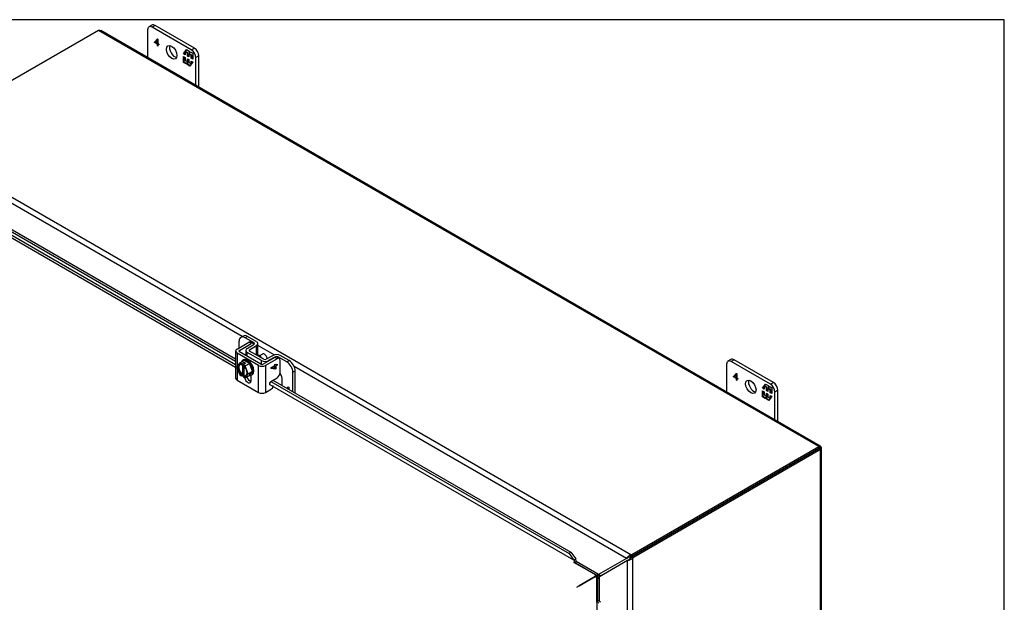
# Model space of a CAD drawing. Header units: inches. Extents: x 1 to 240, y -1 to 159.
# Tile 77 of 77: x 211 to 240, y 142 to 159. Entities that reach past the tile are written whole.
import ezdxf

# ---------------------------------------------------------------- set-up
doc = ezdxf.new("R2010")
doc.units = ezdxf.units.IN
doc.header["$MEASUREMENT"] = 0
for name, color, linetype in [('COM42667', 7, 'Continuous'), ('COM42780', 7, 'Continuous'), ('COM48601', 7, 'Continuous'), ('COM70726-3', 7, 'Continuous'), ('Default', 7, 'Continuous'), ('FET07720', 7, 'Continuous'), ('NTS166105', 7, 'Continuous'), ('SCC19011', 7, 'Continuous'), ('WAF25035', 7, 'Continuous')]:
    doc.layers.add(name, color=color, linetype=linetype)

# ---------------------------------------------------------------- blocks, each defined once
blk = doc.blocks.new('SE')
at = {"layer": 'COM42667', "color": 7, "linetype": 'Continuous'}
for p, q in [((217.033, 149.496), (217.033, 148.704)), ((217.075, 149.554), (217.416, 149.751)), ((217.142, 149.515), (217.483, 149.712)), ((217.142, 149.476), (217.142, 149.515)), ((217.483, 149.712), (217.416, 149.751)), ((217.546, 149.719), (217.478, 149.757)), ((217.075, 149.437), (217.075, 149.045)), ((217.705, 149.073), (217.075, 149.437)), ((217.772, 149.112), (217.142, 149.476)), ((218.181, 149.309), (217.84, 149.112)), ((218.249, 149.27), (217.907, 149.073)), ((218.249, 149.27), (218.181, 149.309)), ((218.311, 149.277), (218.244, 149.315)), ((218.337, 148.863), (218.337, 149.219)), ((217.075, 148.989), (217.075, 148.645)), ((217.705, 148.281), (217.705, 149.073)), ((217.907, 149.073), (217.907, 148.281)), ((218.072, 149.008), (218.186, 149.074)), ((218.072, 148.987), (218.072, 149.008)), ((218.186, 148.96), (218.072, 148.988)), ((218.186, 148.959), (218.072, 148.987)), ((218.186, 149.049), (218.106, 149.003)), ((218.106, 149.003), (218.107, 149.003)), ((218.186, 149.049), (218.107, 149.003)), ((218.107, 149.003), (218.186, 148.984)), ((218.186, 149.101), (218.206, 149.113)), ((218.186, 149.074), (218.186, 149.101)), ((218.186, 148.984), (218.186, 149.049)), ((218.186, 149.049), (218.186, 149.049)), ((218.206, 148.971), (218.186, 148.959)), ((218.206, 148.971), (218.186, 148.96)), ((218.186, 148.96), (218.186, 148.959)), ((218.206, 149.113), (218.206, 149.085)), ((218.206, 149.112), (218.206, 149.086)), ((218.206, 149.085), (218.249, 149.11)), ((218.206, 149.086), (218.206, 149.085)), ((218.249, 149.085), (218.206, 149.06)), ((218.248, 149.085), (218.206, 149.061)), ((218.206, 149.061), (218.206, 149.06)), ((218.206, 149.061), (218.206, 148.971)), ((218.206, 149.06), (218.206, 148.971)), ((218.206, 148.971), (218.206, 148.971)), ((218.248, 149.109), (218.248, 149.085)), ((218.248, 149.085), (218.249, 149.085)), ((218.249, 149.11), (218.249, 149.085)), ((217.075, 148.645), (217.705, 148.281)), ((217.489, 148.63), (217.489, 148.788)), ((218.065, 148.604), (218.249, 148.71)), ((217.907, 148.281), (218.088, 148.386))]:
    blk.add_line(p, q, dxfattribs=at)
for centre, major_axis, start_param, end_param in [((217.176, 149.496), (0.143, 0), 2.356194, 3.926991), ((217.176, 149.496), (0.048, 0), 2.356194, 3.926991), ((217.416, 149.649), (-0.063, -0.108), 3.141593, 3.926991), ((217.483, 149.61), (-0.062, -0.108), 2.65774, 3.926991), ((218.181, 149.207), (-0.063, -0.108), 3.141593, 3.926991), ((218.249, 149.168), (-0.063, -0.108), 2.356194, 3.926991), ((217.806, 149.132), (-0.143, 0), 0.785398, 2.356194), ((217.806, 149.132), (-0.048, 0), 0.785398, 2.356194), ((217.176, 148.704), (0.143, 0), 3.141593, 3.926991), ((217.39, 148.688), (-0.07, 0.122), 1.033487, 3.926991), ((217.457, 148.726), (-0.07, 0.122), 1.141993, 2.643086), ((218.249, 148.812), (-0.062, -0.108), 0.785398, 2.356194), ((218.065, 148.555), (0.03, 0.052), 0.785398, 3.141593), ((218.088, 148.435), (-0.03, -0.052), 0.785398, 3.141593), ((217.806, 148.34), (0.143, 0), 3.926991, 5.497787)]:
    blk.add_ellipse(centre, major_axis=major_axis, ratio=0.57735, start_param=start_param, end_param=end_param, dxfattribs=at)
at = {"layer": 'COM42780', "color": 7, "linetype": 'Continuous'}
for p, q in [((217.132, 149.587), (217.132, 149.781)), ((217.251, 149.934), (217.184, 149.896)), ((217.376, 149.922), (217.309, 149.883)), ((217.572, 149.731), (217.309, 149.883)), ((217.639, 149.77), (217.376, 149.922)), ((217.332, 149.515), (217.332, 149.367)), ((217.372, 149.572), (217.573, 149.692)), ((217.44, 149.534), (217.641, 149.654)), ((217.44, 149.496), (217.44, 149.534)), ((217.861, 149.253), (217.441, 149.495)), ((217.572, 149.692), (217.572, 149.731)), ((217.641, 149.385), (217.641, 149.654)), ((217.681, 149.383), (217.681, 149.712)), ((217.793, 149.214), (217.373, 149.456)), ((217.373, 149.343), (217.373, 149.456)), ((217.793, 149.105), (217.793, 149.214)), ((218.136, 149.369), (217.928, 149.252)), ((218.202, 149.329), (217.994, 149.213)), ((217.994, 149.201), (217.994, 149.213)), ((218.202, 149.318), (218.202, 149.329)), ((218.269, 149.301), (218.269, 149.329)), ((218.533, 149.177), (218.269, 149.329)), ((218.6, 149.216), (218.336, 149.368)), ((218.533, 149.177), (218.6, 149.216)), ((218.776, 148.909), (218.709, 148.871)), ((218.776, 148.265), (218.776, 148.909)), ((218.4, 148.482), (218.4, 148.641)), ((218.709, 148.304), (218.709, 148.871)), ((218.535, 148.404), (218.575, 148.446)), ((218.535, 148.404), (218.575, 148.446)), ((218.571, 148.408), (218.556, 148.392)), ((218.571, 148.409), (218.571, 148.408)), ((218.571, 148.383), (218.571, 148.409)), ((218.571, 148.384), (218.571, 148.408)), ((218.575, 148.446), (218.592, 148.436)), ((218.592, 148.436), (218.592, 148.371))]:
    blk.add_line(p, q, dxfattribs=at)
for centre, major_axis, start_param, end_param in [((217.309, 149.679), (0.125, -0.217), 2.356194, 3.926991), ((217.376, 149.718), (0.125, -0.217), 2.356194, 3.141593), ((217.475, 149.515), (0.143, 0), 2.373648, 3.926991), ((217.475, 149.515), (0.048, 0), 2.373648, 3.926991), ((217.538, 149.712), (-0.048, 0), 2.373648, 3.926991), ((217.538, 149.712), (-0.143, 0), 2.373648, 3.926991), ((217.718, 149.209), (0.097, -0.169), 1.704194, 3.008195), ((217.894, 149.272), (0.143, 0), 3.926991, 5.480334), ((217.894, 149.272), (0.048, 0), 3.926991, 5.480334), ((218.235, 149.309), (0.143, 0), 0.785398, 2.338741), ((218.235, 149.309), (0.048, 0), 0.785398, 2.338741), ((218.6, 149.011), (-0.125, 0.217), 3.926991, 5.497787), ((218.533, 148.973), (0.125, -0.217), 0.785398, 2.356194), ((218.224, 148.743), (0.125, -0.217), 0.785398, 1.677681)]:
    blk.add_ellipse(centre, major_axis=major_axis, ratio=0.57735, start_param=start_param, end_param=end_param, dxfattribs=at)
at = {"layer": 'COM48601', "color": 7, "linetype": 'Continuous'}
for p, q in [((208.507, 154.126), (217.033, 149.203)), ((208.558, 154.165), (217.033, 149.271)), ((208.356, 154.035), (217.033, 149.026)), ((217.033, 149.089), (208.407, 154.069)), ((217.464, 148.777), (217.489, 148.762)), ((218.127, 148.64), (226.856, 143.6)), ((226.949, 143.364), (218.025, 148.516)), ((218.068, 148.606), (226.806, 143.561)), ((226.856, 143.6), (226.806, 143.561)), ((226.806, 143.561), (226.949, 143.364)), ((226.856, 143.6), (226.999, 143.403)), ((226.949, 143.364), (226.999, 143.403)), ((227.568, 142.943), (226.949, 143.301)), ((226.968, 143.322), (227.007, 143.307)), ((227.102, 142.616), (227.568, 142.885)), ((227.568, 142.884), (227.102, 142.615)), ((227.568, 142.943), (227.568, 142.885)), ((227.619, 142.855), (227.568, 142.884)), ((227.619, 142.141), (227.619, 142.855)), ((227.03, 142.574), (227.102, 142.615)), ((227.619, 142.141), (227.619, 141.214)), ((227.647, 142.147), (227.654, 142.188))]:
    blk.add_line(p, q, dxfattribs=at)
for centre, radius, start, end in [((226.858, 143.296), 0.114, 13.4118, 36.7266), ((226.842, 143.341), 0.169, 348.3422, 21.6032), ((227.569, 142.064), 0.114, 23.2734, 46.5882), ((227.6, 142.028), 0.169, 38.3968, 71.6578)]:
    blk.add_arc(centre, radius, start, end, dxfattribs=at)
for centre, major_axis, ratio, start_param, end_param in [((226.949, 143.33), (-0.018, -0.0312), 0.57735, 0.785398, 1.658063), ((226.949, 143.33), (-0.054, -0.0935), 0.57735, 1.342949, 1.658063), ((227.076, 142.601), (0.036, 0.0207), 0.000948, 3.926445, 5.497241), ((227.644, 142.126), (0.108, 0), 0.57735, 1.48353, 1.808737), ((227.644, 142.126), (0.036, 0), 0.57735, 1.48353, 2.356194)]:
    blk.add_ellipse(centre, major_axis=major_axis, ratio=ratio, start_param=start_param, end_param=end_param, dxfattribs=at)
at = {"layer": 'COM70726-3', "color": 7, "linetype": 'Continuous'}
for p, q in [((213.013, 158.885), (207.532, 155.721)), ((234.124, 146.696), (213.013, 158.885)), ((234.164, 146.71), (213.081, 158.882)), ((228.616, 143.521), (207.513, 155.705)), ((217.226, 149.92), (207.491, 155.541)), ((218.162, 149.38), (217.681, 149.658)), ((228.485, 143.42), (218.745, 149.043)), ((228.643, 143.532), (234.124, 146.696)), ((228.643, 143.473), (234.124, 146.638)), ((234.124, 146.637), (228.643, 143.473)), ((234.175, 146.608), (228.694, 143.444)), ((234.124, 146.638), (234.175, 146.667)), ((234.132, 146.642), (234.124, 146.637)), ((234.132, 146.642), (234.124, 146.638)), ((234.124, 146.637), (234.124, 146.638)), ((234.124, 146.638), (234.124, 146.638)), ((234.132, 146.642), (234.131, 146.641)), ((234.132, 146.642), (234.131, 146.641)), ((234.146, 146.705), (234.132, 146.642)), ((234.194, 146.623), (234.132, 146.642)), ((234.175, 122.231), (234.175, 146.608)), ((234.207, 122.291), (234.207, 146.636)), ((228.485, 143.42), (228.515, 143.438)), ((228.584, 143.457), (228.553, 143.486)), ((228.599, 143.43), (228.61, 143.389)), ((228.616, 143.462), (228.616, 143.521)), ((228.62, 143.455), (228.671, 143.426)), ((228.643, 143.473), (228.643, 143.532)), ((228.643, 143.473), (228.694, 143.444)), ((227.584, 142.935), (226.989, 143.278)), ((227.665, 142.947), (227.01, 143.326)), ((228.485, 143.42), (227.665, 142.947)), ((227.699, 142.889), (228.518, 143.363)), ((228.518, 143.363), (228.548, 143.38)), ((228.518, 141.455), (228.518, 143.363)), ((228.671, 119.058), (228.671, 143.426)), ((227.584, 142.935), (227.568, 142.926)), ((227.584, 142.876), (227.583, 142.876)), ((227.589, 142.939), (227.6, 142.887)), ((227.653, 142.828), (227.614, 142.862)), ((227.699, 142.165), (227.699, 142.889)), ((227.619, 142.808), (227.648, 142.825)), ((227.648, 142.188), (227.648, 142.825))]:
    blk.add_line(p, q, dxfattribs=at)
for centre, radius, start, end in [((228.673, 143.294), 0.226, 121.9326, 146.1647), ((228.569, 143.356), 0.0981, 98.9317, 123.4268), ((228.683, 142.656), 0.807, 97.0748, 100.5261), ((228.769, 143.17), 0.383, 113.5872, 124.32), ((227.955, 143.917), 0.807, 320.5591, 322.9252), ((228.549, 143.777), 0.322, 276.226, 281.9942), ((228.859, 143.24), 0.322, 138.0058, 143.774), ((228.503, 143.589), 0.226, 273.8353, 298.0674), ((228.504, 143.468), 0.0981, 296.5733, 321.0683), ((228.444, 143.734), 0.383, 295.68, 306.4128), ((227.594, 143.254), 0.315, 269.1375, 283.108), ((227.526, 143.105), 0.229, 288.7169, 326.0214), ((227.765, 142.69), 0.229, 93.9786, 131.2831), ((227.928, 142.674), 0.315, 136.892, 150.8625)]:
    blk.add_arc(centre, radius, start, end, dxfattribs=at)
for centre, major_axis, ratio, start_param, end_param in [((213.013, 158.797), (0.054, 0.0935), 0.57735, 0.48675, 0.785398), ((234.124, 146.608), (0.054, 0.0935), 0.57735, 0.48675, 0.785398), ((234.099, 146.623), (0.0359, 0.0208), 0.001341, -0.784626, -0.228116), ((234.099, 146.623), (0.036, 0.0207), 0.001341, 0.228116, 0.784626), ((234.099, 146.623), (0.0359, 0.0208), 0.001341, 0.475307, 0.78617), ((234.099, 146.623), (0.036, 0.0207), 0.001341, -0.78617, -0.475307), ((234.099, 146.623), (0.108, 0.062), 0.001341, -0.784626, -0.468332), ((234.099, 146.623), (0.108, 0.062), 0.001341, 0.468332, 0.784626), ((234.099, 146.652), (0.108, 0), 0.57735, 5.497787, 5.796435), ((228.573, 143.573), (0.1, 0), 0.57735, 5.158396, 5.497787), ((228.573, 143.514), (0.1, 0), 0.57735, 5.158396, 5.497787), ((228.643, 143.392), (0.05, 0.0866), 0.57735, 0.785398, 1.124789), ((228.694, 143.362), (0.05, 0.0866), 0.57735, 0.785398, 1.124789), ((227.584, 142.965), (-0.018, -0.0312), 0.57735, 0.785398, 0.991689), ((227.584, 142.965), (-0.054, -0.0935), 0.57735, 0.785398, 0.991689), ((227.673, 142.81), (-0.108, 0), 0.57735, -0.991689, -0.939082), ((227.673, 142.81), (-0.036, 0), 0.57735, -0.991689, -0.785398)]:
    blk.add_ellipse(centre, major_axis=major_axis, ratio=ratio, start_param=start_param, end_param=end_param, dxfattribs=at)
for points, knots in [([(213.035, 158.894), (213.04, 158.893), (213.045, 158.892), (213.053, 158.89), (213.057, 158.89), (213.065, 158.888), (213.069, 158.887), (213.075, 158.885), (213.078, 158.884), (213.081, 158.882), (213.081, 158.882), (213.081, 158.882)], [0, 0, 0, 0, 0.125, 0.125, 0.25, 0.25, 0.375, 0.375, 0.5, 0.5, 0.5131353, 0.5131353, 0.5131353, 0.5131353]), ([(234.195, 146.679), (234.192, 146.682), (234.189, 146.686), (234.183, 146.692), (234.18, 146.695), (234.175, 146.701), (234.173, 146.703), (234.168, 146.707), (234.165, 146.709), (234.158, 146.713), (234.154, 146.714), (234.149, 146.713), (234.148, 146.712), (234.146, 146.709), (234.146, 146.707), (234.146, 146.705)], [0, 0, 0, 0, 0.125, 0.125, 0.25, 0.25, 0.375, 0.375, 0.5, 0.5, 0.75, 0.75, 0.875, 0.875, 1, 1, 1, 1]), ([(234.194, 146.623), (234.195, 146.621), (234.197, 146.621), (234.2, 146.621), (234.201, 146.622), (234.204, 146.624), (234.205, 146.626), (234.206, 146.63), (234.207, 146.632), (234.207, 146.64), (234.206, 146.647), (234.202, 146.657), (234.201, 146.661), (234.198, 146.67), (234.196, 146.674), (234.195, 146.678)], [0, 0, 0, 0, 0.125, 0.125, 0.25, 0.25, 0.375, 0.375, 0.5, 0.5, 0.75, 0.75, 0.875, 0.875, 1, 1, 1, 1])]:
    blk.add_open_spline(points, degree=3, knots=knots, dxfattribs=at)
for points in [[(234.134, 146.643), (234.155, 146.655), (234.175, 146.667), (234.195, 146.679)], [(234.134, 146.643), (234.155, 146.655), (234.175, 146.667), (234.195, 146.678)]]:
    blk.add_open_spline(points, degree=3, dxfattribs=at)
at = {"layer": 'FET07720', "color": 7, "linetype": 'Continuous'}
for p, q in [((214.58, 159.044), (214.491, 158.993)), ((214.673, 159.035), (214.585, 158.984)), ((215.822, 158.372), (214.673, 159.035)), ((214.452, 158.907), (214.452, 158.09)), ((215.734, 158.321), (214.585, 158.984)), ((214.657, 158.548), (214.741, 158.639)), ((214.671, 158.556), (214.657, 158.548)), ((214.657, 158.537), (214.657, 158.548)), ((214.671, 158.545), (214.657, 158.537)), ((214.739, 158.489), (214.657, 158.537)), ((214.671, 158.556), (214.746, 158.636)), ((214.671, 158.545), (214.671, 158.556)), ((214.753, 158.497), (214.671, 158.545)), ((214.739, 158.608), (214.677, 158.542)), ((214.677, 158.542), (214.739, 158.506)), ((214.753, 158.616), (214.739, 158.608)), ((214.739, 158.506), (214.739, 158.608)), ((214.753, 158.514), (214.739, 158.506)), ((214.753, 158.497), (214.739, 158.489)), ((214.739, 158.436), (214.739, 158.489)), ((214.753, 158.444), (214.739, 158.436)), ((214.753, 158.428), (214.739, 158.436)), ((214.741, 158.639), (214.753, 158.632)), ((214.753, 158.632), (214.753, 158.498)), ((214.753, 158.498), (214.778, 158.483)), ((214.753, 158.481), (214.753, 158.497)), ((214.767, 158.489), (214.753, 158.481)), ((214.778, 158.467), (214.753, 158.481)), ((214.753, 158.481), (214.753, 158.428)), ((214.778, 158.483), (214.767, 158.489)), ((214.778, 158.483), (214.778, 158.467)), ((215.506, 158.203), (215.592, 158.326)), ((215.52, 158.211), (215.506, 158.203)), ((215.551, 158.177), (215.506, 158.203)), ((215.52, 158.211), (215.551, 158.256)), ((215.551, 158.193), (215.52, 158.211)), ((215.565, 158.271), (215.551, 158.263)), ((215.621, 158.223), (215.551, 158.263)), ((215.551, 158.263), (215.551, 158.177)), ((215.56, 158.268), (215.598, 158.323)), ((215.635, 158.231), (215.565, 158.271)), ((215.592, 158.326), (215.669, 158.282)), ((215.635, 158.231), (215.621, 158.223)), ((215.621, 158.137), (215.621, 158.223)), ((215.635, 158.145), (215.621, 158.137)), ((215.635, 158.145), (215.635, 158.231)), ((215.663, 158.129), (215.635, 158.145)), ((215.677, 158.207), (215.663, 158.199)), ((215.733, 158.159), (215.663, 158.199)), ((215.663, 158.199), (215.663, 158.112)), ((215.669, 158.282), (215.669, 158.218)), ((215.669, 158.218), (215.701, 158.264)), ((215.684, 158.227), (215.669, 158.218)), ((215.747, 158.167), (215.677, 158.207)), ((215.684, 158.227), (215.707, 158.26)), ((215.701, 158.264), (215.778, 158.219)), ((215.747, 158.167), (215.733, 158.159)), ((215.733, 158.072), (215.733, 158.159)), ((215.734, 158.321), (215.822, 158.372)), ((215.747, 158.08), (215.747, 158.167)), ((215.778, 158.219), (215.778, 158.046)), ((215.506, 157.95), (215.506, 158.124)), ((215.506, 158.124), (215.551, 158.097)), ((215.52, 157.958), (215.506, 157.95)), ((215.583, 157.906), (215.506, 157.95)), ((215.52, 157.958), (215.52, 158.115)), ((215.591, 157.917), (215.52, 157.958)), ((215.551, 158.097), (215.551, 158.011)), ((215.551, 158.011), (215.621, 157.971)), ((215.614, 157.951), (215.583, 157.906)), ((215.629, 157.959), (215.614, 157.951)), ((215.614, 157.888), (215.614, 157.951)), ((215.629, 157.896), (215.614, 157.888)), ((215.692, 157.843), (215.614, 157.888)), ((215.663, 158.112), (215.621, 158.137)), ((215.621, 157.971), (215.621, 158.057)), ((215.621, 158.057), (215.663, 158.033)), ((215.635, 157.979), (215.621, 157.971)), ((215.629, 157.896), (215.629, 157.959)), ((215.7, 157.855), (215.629, 157.896)), ((215.635, 157.979), (215.635, 158.049)), ((215.663, 158.033), (215.663, 157.946)), ((215.663, 157.946), (215.733, 157.906)), ((215.778, 157.966), (215.692, 157.843)), ((215.747, 158.08), (215.733, 158.072)), ((215.778, 158.046), (215.733, 158.072)), ((215.733, 157.906), (215.733, 157.993)), ((215.733, 157.993), (215.778, 157.966)), ((215.738, 157.909), (215.733, 157.906)), ((215.778, 158.062), (215.747, 158.08)), ((215.747, 157.922), (215.747, 157.985)), ((215.955, 158.142), (215.867, 158.091)), ((215.867, 157.274), (215.867, 158.091)), ((215.955, 157.223), (215.955, 158.142)), ((231.55, 149.246), (231.462, 149.195)), ((231.644, 149.237), (231.555, 149.186)), ((232.793, 148.574), (231.644, 149.237)), ((231.423, 149.109), (231.423, 148.292)), ((232.705, 148.523), (231.555, 149.186)), ((231.628, 148.75), (231.712, 148.841)), ((231.642, 148.758), (231.628, 148.75)), ((231.628, 148.739), (231.628, 148.75)), ((231.642, 148.747), (231.628, 148.739)), ((231.71, 148.691), (231.628, 148.739)), ((231.642, 148.758), (231.716, 148.838)), ((231.642, 148.747), (231.642, 148.758)), ((231.724, 148.699), (231.642, 148.747)), ((231.71, 148.81), (231.648, 148.744)), ((231.648, 148.744), (231.71, 148.708)), ((231.724, 148.818), (231.71, 148.81)), ((231.71, 148.708), (231.71, 148.81)), ((231.724, 148.716), (231.71, 148.708)), ((231.724, 148.699), (231.71, 148.691)), ((231.71, 148.638), (231.71, 148.691)), ((231.724, 148.646), (231.71, 148.638)), ((231.724, 148.63), (231.71, 148.638)), ((231.712, 148.841), (231.724, 148.834)), ((231.724, 148.834), (231.724, 148.7)), ((231.724, 148.7), (231.749, 148.686)), ((231.724, 148.683), (231.724, 148.699)), ((231.738, 148.691), (231.724, 148.683)), ((231.749, 148.669), (231.724, 148.683)), ((231.724, 148.683), (231.724, 148.63)), ((231.749, 148.685), (231.738, 148.691)), ((231.749, 148.686), (231.749, 148.669)), ((232.476, 148.405), (232.563, 148.528)), ((232.49, 148.413), (232.476, 148.405)), ((232.522, 148.379), (232.476, 148.405)), ((232.49, 148.413), (232.522, 148.458)), ((232.522, 148.395), (232.49, 148.413)), ((232.536, 148.473), (232.522, 148.465)), ((232.591, 148.425), (232.522, 148.465)), ((232.522, 148.465), (232.522, 148.379)), ((232.53, 148.47), (232.569, 148.525)), ((232.605, 148.433), (232.536, 148.473)), ((232.563, 148.528), (232.64, 148.484)), ((232.605, 148.433), (232.591, 148.425)), ((232.591, 148.339), (232.591, 148.425)), ((232.605, 148.347), (232.591, 148.339)), ((232.634, 148.314), (232.591, 148.339)), ((232.605, 148.347), (232.605, 148.433)), ((232.634, 148.331), (232.605, 148.347)), ((232.648, 148.409), (232.634, 148.401)), ((232.703, 148.361), (232.634, 148.401)), ((232.634, 148.401), (232.634, 148.314)), ((232.64, 148.484), (232.64, 148.421)), ((232.64, 148.421), (232.672, 148.466)), ((232.654, 148.429), (232.64, 148.421)), ((232.717, 148.369), (232.648, 148.409)), ((232.654, 148.429), (232.678, 148.462)), ((232.672, 148.466), (232.749, 148.421)), ((232.717, 148.369), (232.703, 148.361)), ((232.703, 148.274), (232.703, 148.361)), ((232.705, 148.523), (232.793, 148.574)), ((232.717, 148.282), (232.717, 148.369)), ((232.749, 148.421), (232.749, 148.248)), ((232.925, 148.344), (232.837, 148.293)), ((232.925, 147.425), (232.925, 148.344)), ((232.476, 148.152), (232.476, 148.326)), ((232.476, 148.326), (232.522, 148.299)), ((232.49, 148.161), (232.476, 148.152)), ((232.553, 148.108), (232.476, 148.152)), ((232.49, 148.161), (232.49, 148.317)), ((232.561, 148.12), (232.49, 148.161)), ((232.522, 148.299), (232.522, 148.213)), ((232.522, 148.213), (232.591, 148.173)), ((232.585, 148.153), (232.553, 148.108)), ((232.599, 148.161), (232.585, 148.153)), ((232.585, 148.09), (232.585, 148.153)), ((232.599, 148.098), (232.585, 148.09)), ((232.662, 148.045), (232.585, 148.09)), ((232.591, 148.173), (232.591, 148.259)), ((232.591, 148.259), (232.634, 148.235)), ((232.605, 148.181), (232.591, 148.173)), ((232.599, 148.098), (232.599, 148.161)), ((232.67, 148.057), (232.599, 148.098)), ((232.605, 148.181), (232.605, 148.251)), ((232.634, 148.235), (232.634, 148.148)), ((232.634, 148.148), (232.703, 148.108)), ((232.749, 148.168), (232.662, 148.045)), ((232.717, 148.282), (232.703, 148.274)), ((232.749, 148.248), (232.703, 148.274)), ((232.703, 148.108), (232.703, 148.195)), ((232.703, 148.195), (232.749, 148.168)), ((232.709, 148.112), (232.703, 148.108)), ((232.749, 148.264), (232.717, 148.282)), ((232.717, 148.124), (232.717, 148.187)), ((232.837, 147.476), (232.837, 148.293))]:
    blk.add_line(p, q, dxfattribs=at)
for centre, major_axis, start_param, end_param in [((214.673, 158.882), (0.094, -0.162), 2.356194, 3.141593), ((214.585, 158.831), (0.094, -0.162), 2.356194, 3.926991), ((215.248, 158.295), (-0.109, 0.189), 0.415952, 2.725641), ((215.734, 158.167), (0.094, -0.162), 0.785398, 2.356194), ((215.822, 158.219), (-0.094, 0.162), 3.926991, 5.497787), ((231.555, 149.033), (0.094, -0.162), 2.356194, 3.926991), ((231.644, 149.084), (0.094, -0.162), 2.356194, 3.141593), ((232.218, 148.497), (-0.109, 0.189), 0.415952, 2.725641), ((232.705, 148.37), (0.094, -0.162), 0.785398, 2.356194), ((232.793, 148.421), (-0.094, 0.162), 3.926991, 5.497787)]:
    blk.add_ellipse(centre, major_axis=major_axis, ratio=0.57735, start_param=start_param, end_param=end_param, dxfattribs=at)
for centre in [(215.159, 158.244), (232.13, 148.446)]:
    blk.add_ellipse(centre, major_axis=(-0.109, 0.189), ratio=0.57735, dxfattribs=at)
at = {"layer": 'NTS166105', "color": 7, "linetype": 'Continuous'}
for p, q in [((231.638, 145.202), (231.638, 145.202)), ((231.865, 145.333), (231.865, 145.333))]:
    blk.add_line(p, q, dxfattribs=at)
at = {"layer": 'SCC19011', "color": 7, "linetype": 'Continuous'}
for p, q in [((217.153, 149.147), (217.281, 149.221)), ((217.435, 149.132), (217.281, 149.221)), ((217.815, 149.406), (217.733, 149.358)), ((217.153, 149.147), (217.06, 149.026)), ((217.06, 149.026), (217.153, 148.796)), ((217.206, 149.117), (217.153, 149.147)), ((217.273, 149.155), (217.206, 149.117)), ((217.206, 149.117), (217.206, 149.1)), ((217.213, 149.096), (217.234, 149.108)), ((217.234, 149.108), (217.234, 148.807)), ((217.321, 149.128), (217.254, 149.089)), ((217.307, 149.058), (217.254, 149.089)), ((217.254, 149.072), (217.254, 149.089)), ((217.321, 149.128), (217.273, 149.155)), ((217.273, 149.155), (217.273, 149.1)), ((217.273, 149.058), (217.273, 148.804)), ((217.283, 148.779), (217.283, 149.049)), ((217.307, 149.058), (217.435, 149.132)), ((217.401, 148.829), (217.307, 149.058)), ((217.529, 148.903), (217.435, 149.132)), ((217.153, 148.796), (217.206, 148.766)), ((217.273, 148.804), (217.206, 148.766)), ((217.206, 148.782), (217.206, 148.766)), ((217.234, 148.807), (217.213, 148.795)), ((217.254, 148.738), (217.254, 148.754)), ((217.254, 148.738), (217.307, 148.707)), ((217.261, 148.767), (217.283, 148.779)), ((217.273, 148.804), (217.283, 148.799)), ((217.307, 148.707), (217.401, 148.829)), ((217.307, 148.707), (217.435, 148.781)), ((217.401, 148.829), (217.529, 148.903)), ((217.435, 148.781), (217.529, 148.903))]:
    blk.add_line(p, q, dxfattribs=at)
for centre, start, end in [((217.222, 148.781), 123.377, 177.1475), ((217.27, 148.754), 123.3772, 177.1473)]:
    blk.add_arc(centre, 0.0158, start, end, dxfattribs=at)
for centre, major_axis, start_param, end_param in [((217.876, 149.3), (0.061, -0.106), 0.982434, 3.141593), ((217.23, 148.927), (0.099, -0.171), 2.529208, 5.324773), ((217.237, 148.931), (0.094, -0.162), 2.587655, 5.315445), ((217.258, 148.944), (0.094, -0.162), 3.254972, 5.315445), ((217.23, 148.927), (-0.099, 0.171), 2.529208, 5.324773), ((217.237, 148.931), (-0.094, 0.162), 2.538537, 5.315445), ((217.258, 148.944), (-0.094, 0.162), 2.538537, 3.028213)]:
    blk.add_ellipse(centre, major_axis=major_axis, ratio=0.57735, start_param=start_param, end_param=end_param, dxfattribs=at)
for points, knots in [([(217.206, 149.1), (217.206, 149.098), (217.207, 149.096), (217.209, 149.094), (217.211, 149.095), (217.213, 149.096)], [0, 0, 0, 0, 0.5, 0.5, 1, 1, 1, 1]), ([(217.259, 149.067), (217.258, 149.067), (217.257, 149.067), (217.255, 149.068), (217.254, 149.07), (217.254, 149.072)], [0.1977357, 0.1977357, 0.1977357, 0.1977357, 0.5, 0.5, 1, 1, 1, 1])]:
    blk.add_open_spline(points, degree=3, knots=knots, dxfattribs=at)
at = {"layer": 'WAF25035', "color": 7, "linetype": 'Continuous'}
for p, q in [((217.265, 149.236), (217.233, 149.218)), ((217.483, 148.785), (217.515, 148.803))]:
    blk.add_line(p, q, dxfattribs=at)
for centre, start_param, end_param in [((217.358, 149.001), 0, 0.412589), ((217.358, 149.001), 2.729004, 6.283185), ((217.39, 149.019), 3.141593, 6.283185)]:
    blk.add_ellipse(centre, major_axis=(-0.125, 0.217), ratio=0.57735, start_param=start_param, end_param=end_param, dxfattribs=at)
blk = doc.blocks.new('BORDER')
at = {"layer": 'Default', "color": 7, "linetype": 'Continuous'}
for p, q in [((0, 27.86), (-41.86, 27.86)), ((0, 0), (0, 27.86))]:
    blk.add_line(p, q, dxfattribs=at)

msp = doc.modelspace()

# ---------------------------------------------------------------- block references
at = {"layer": 'Default', "color": 7, "xscale": 5.7, "yscale": 5.7, "zscale": 5.7}
msp.add_blockref('BORDER', (239.562, 0.401), dxfattribs=at)
at = {"layer": 'Default'}
msp.add_blockref('SE', (0, 0), dxfattribs=at)

doc.saveas('drawing.dxf')
